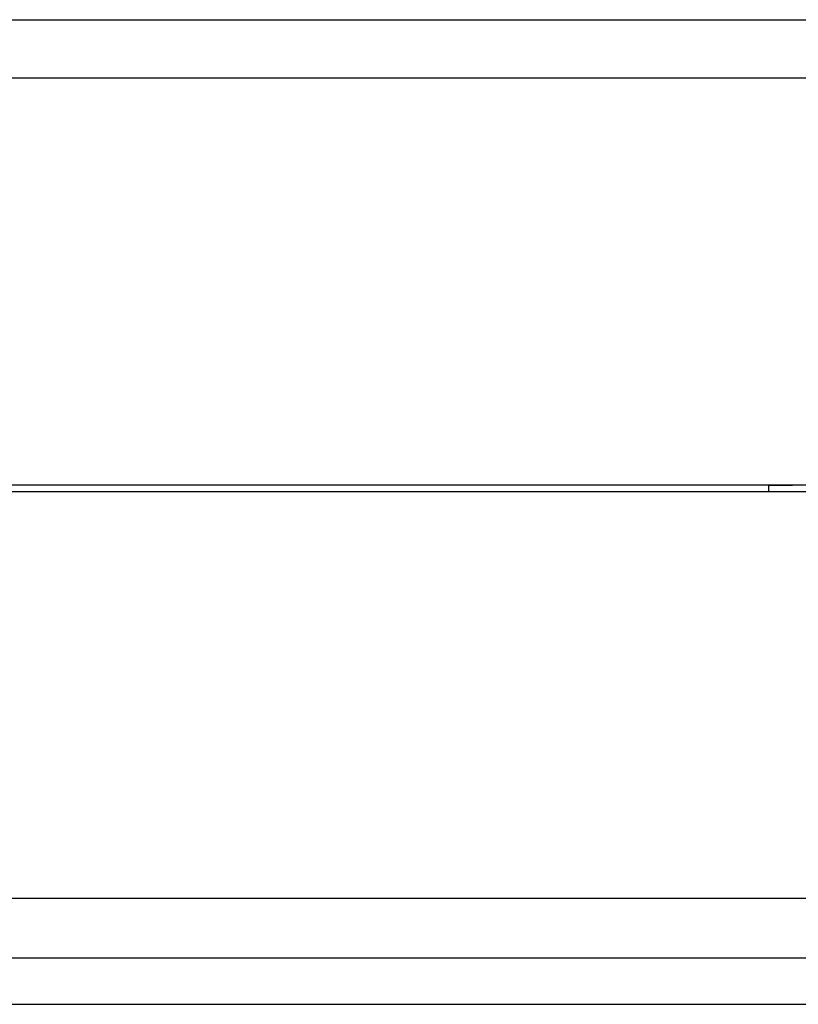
# Model space of a CAD drawing. Header units: inches. Extents: x 0 to 22, y 0 to 17.
# Tile 28 of 39: x 9.482 to 10.136, y 13.562 to 14.389. Entities that reach past the tile are written whole.
import ezdxf

# ---------------------------------------------------------------- set-up
doc = ezdxf.new("R2010")
doc.units = ezdxf.units.IN
doc.header["$LTSCALE"] = 1.21
doc.header["$MEASUREMENT"] = 0
doc.layers.get('0').update_dxf_attribs({"linetype": 'CONTINUOUS'})

msp = doc.modelspace()

# ---------------------------------------------------------------- linework, layer by layer
at = {"color": 7, "linetype": 'CONTINUOUS'}
for p, q in [((9.46549, 14.38853), (10.56089, 14.38853)), ((12.64593, 14.33941), (9.46549, 14.33941)), ((10.11093, 13.99772), (9.44346, 13.99772)), ((9.46525, 13.99801), (12.64593, 13.99801)), ((10.11093, 13.99772), (10.11093, 13.99201)), ((10.13093, 13.9975), (10.11093, 13.9975)), ((10.13093, 13.99776), (10.13093, 13.9975)), ((11.16593, 13.99776), (10.13093, 13.99776)), ((12.33252, 13.99201), (9.46525, 13.99201)), ((12.30093, 13.65056), (9.46549, 13.65056)), ((12.33549, 13.60056), (9.46549, 13.60056)), ((9.45421, 13.56181), (10.56049, 13.56181))]:
    msp.add_line(p, q, dxfattribs=at)

doc.saveas('drawing.dxf')
